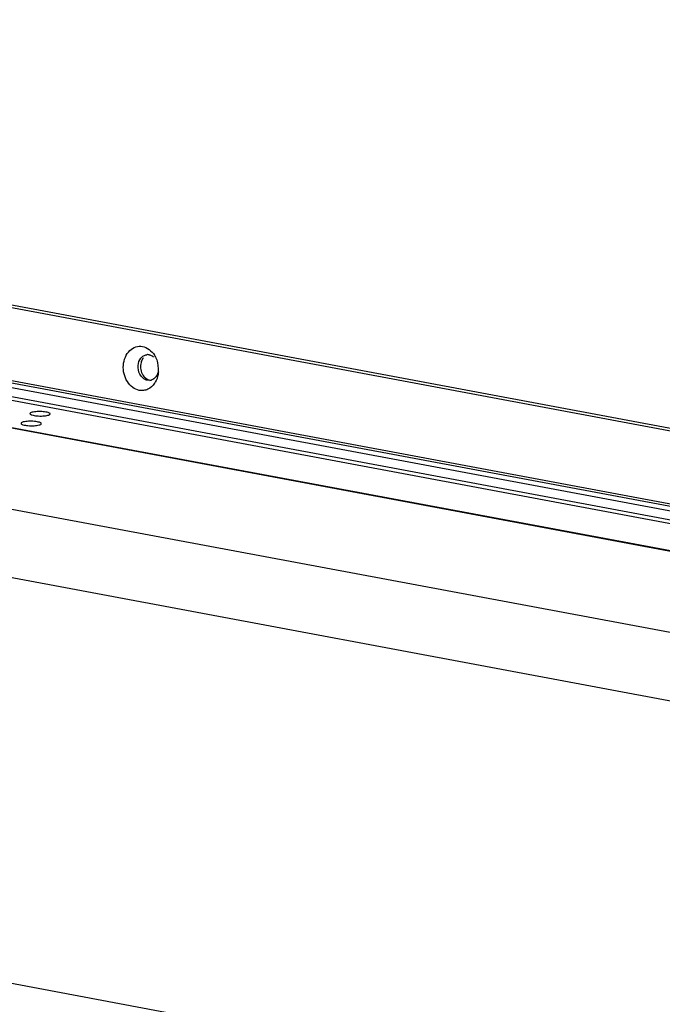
# Model space of a CAD drawing. Header units: millimetres. Extents: x 19192 to 20904, y 1507 to 2734.
# Tile 7 of 80: x 19387 to 19467, y 1661 to 1783. Entities that reach past the tile are written whole.
import ezdxf

# ---------------------------------------------------------------- set-up
doc = ezdxf.new("R2010")
doc.units = ezdxf.units.MM
doc.layers.add('02___PRT_ALL_AXES', color=7, linetype='Continuous')

msp = doc.modelspace()

# ---------------------------------------------------------------- linework, layer by layer
at = {"color": 7, "linetype": 'Continuous'}
for p, q in [((19608.72, 1705.37), (19195.9, 1782.57)), ((19197.12, 1782.72), (19609.94, 1705.51)), ((20024.25, 1617.75), (19194.11, 1773)), ((20024.58, 1618.28), (19194.44, 1773.53)), ((19195.24, 1773.69), (19608.06, 1696.49)), ((20025.2, 1616.46), (19193, 1772.09)), ((19193.21, 1771.63), (20025.41, 1616)), ((20066.85, 1604.78), (19284.29, 1751.13)), ((20066.85, 1604.79), (19284.33, 1751.14)), ((19284.54, 1751.2), (20066.88, 1604.89)), ((20063.7, 1595.33), (19262.45, 1745.18)), ((20060.43, 1587.46), (19256.09, 1737.88)), ((19403.08, 1738.05), (19402.78, 1738.06)), ((20043.38, 1540.41), (19239.04, 1690.83))]:
    msp.add_line(p, q, dxfattribs=at)
for centre, radius, start, end in [((19402.83, 1740.22), 1.02, 88.6353, 96.7325), ((19402.83, 1740.22), 1.02, 79.4147, 88.623), ((19400.76, 1739.4), 3.4, 12.8888, 14.3169), ((19400.67, 1739.38), 3.49, 0.6741, 12.8577), ((19400.78, 1739.38), 3.38, 355.7456, 359.1583), ((19400.72, 1739.38), 3.44, 359.1518, 0.6723), ((19402.96, 1739.06), 1.02, 276.7458, 286.4214), ((19402.96, 1739.06), 1.01, 286.4323, 291.5745), ((19401.57, 1739.11), 2.54, 325.8568, 329.7376)]:
    msp.add_arc(centre, radius, start, end, dxfattribs=at)
for points, knots in [([(19401.78, 1736.82), (19401.49, 1736.87), (19400.9, 1737.15), (19400.24, 1737.89), (19399.84, 1738.86), (19399.75, 1739.93), (19399.99, 1740.94), (19400.52, 1741.76), (19401.3, 1742.26), (19401.9, 1742.3), (19402.18, 1742.24)], [0, 0, 0, 0, 0.115735, 0.242473, 0.378624, 0.517794, 0.652217, 0.776321, 0.890019, 1, 1, 1, 1]), ([(19401.98, 1740.81), (19402.07, 1740.92), (19402.29, 1741.12), (19402.57, 1741.21), (19402.71, 1741.23)], [0, 0, 0, 0, 0.513303, 1, 1, 1, 1]), ([(19402.18, 1742.24), (19402.47, 1742.19), (19403.06, 1741.92), (19403.48, 1741.44), (19403.66, 1741.16)], [0, 0, 0, 0, 0.477312, 1, 1, 1, 1]), ([(19403.01, 1741.22), (19403.06, 1741.21), (19403.25, 1741.16), (19403.43, 1741.06), (19403.55, 1740.96)], [0, 0, 0, 0, 0.241297, 1, 1, 1, 1]), ([(19403.66, 1741.16), (19403.7, 1741.09), (19403.87, 1740.8), (19403.99, 1740.48), (19404.05, 1740.24)], [0, 0, 0, 0, 0.245462, 1, 1, 1, 1]), ([(19401.83, 1738.84), (19401.68, 1739.16), (19401.54, 1739.86), (19401.77, 1740.55), (19401.98, 1740.81)], [0, 0, 0, 0, 0.514489, 1, 1, 1, 1]), ([(19402.78, 1738.06), (19402.58, 1738.1), (19402.19, 1738.3), (19401.93, 1738.64), (19401.83, 1738.84)], [0, 0, 0, 0, 0.474188, 1, 1, 1, 1]), ([(19404.1, 1739.06), (19404.04, 1738.85), (19403.86, 1738.46), (19403.52, 1738.19), (19403.34, 1738.12)], [0, 0, 0, 0, 0.525788, 1, 1, 1, 1]), ([(19404.15, 1739.13), (19404.14, 1739.01), (19404.09, 1738.56), (19403.93, 1738.12), (19403.76, 1737.83)], [0, 0, 0, 0, 0.258648, 1, 1, 1, 1]), ([(19403.67, 1737.69), (19403.46, 1737.38), (19403.03, 1736.98), (19402.31, 1736.77), (19401.95, 1736.79), (19401.78, 1736.82)], [0, 0, 0, 0, 0.512849, 0.75682, 1, 1, 1, 1])]:
    msp.add_open_spline(points, degree=3, knots=knots, dxfattribs=at)
at = {"layer": '02___PRT_ALL_AXES', "color": 7, "linetype": 'Continuous'}
for points, knots in [([(19401.99, 1740.26), (19401.93, 1740.03), (19401.9, 1739.55), (19402.03, 1739.09), (19402.14, 1738.88)], [0, 0, 0, 0, 0.499281, 1, 1, 1, 1]), ([(19402.29, 1740.84), (19402.25, 1740.8), (19402.12, 1740.63), (19402.04, 1740.42), (19401.99, 1740.26)], [0, 0, 0, 0, 0.241361, 1, 1, 1, 1]), ([(19402.14, 1738.88), (19402.22, 1738.72), (19402.41, 1738.44), (19402.69, 1738.24), (19402.84, 1738.17)], [0, 0, 0, 0, 0.519485, 1, 1, 1, 1]), ([(19388.24, 1733.94), (19388.23, 1733.9), (19388.32, 1733.82), (19388.6, 1733.72), (19389.13, 1733.64), (19389.8, 1733.63), (19390.27, 1733.68), (19390.47, 1733.73)], [0, 0, 0, 0, 0.04474, 0.126624, 0.39482, 0.724745, 1, 1, 1, 1]), ([(19388.5, 1734.1), (19388.43, 1734.08), (19388.33, 1734.06), (19388.24, 1733.97), (19388.24, 1733.94)], [0, 0, 0, 0, 0.6489, 1, 1, 1, 1]), ([(19390.73, 1733.9), (19390.74, 1733.93), (19390.65, 1734.02), (19390.37, 1734.11), (19389.84, 1734.2), (19389.17, 1734.2), (19388.7, 1734.16), (19388.5, 1734.1)], [0, 0, 0, 0, 0.04474, 0.126624, 0.39482, 0.724745, 1, 1, 1, 1]), ([(19390.47, 1733.73), (19390.54, 1733.75), (19390.64, 1733.78), (19390.73, 1733.86), (19390.73, 1733.9)], [0, 0, 0, 0, 0.6489, 1, 1, 1, 1]), ([(19387.4, 1732.9), (19387.34, 1732.88), (19387.24, 1732.85), (19387.14, 1732.77), (19387.14, 1732.73)], [0, 0, 0, 0, 0.6489, 1, 1, 1, 1]), ([(19387.14, 1732.73), (19387.14, 1732.7), (19387.22, 1732.61), (19387.5, 1732.52), (19388.03, 1732.43), (19388.7, 1732.42), (19389.17, 1732.47), (19389.38, 1732.53)], [0, 0, 0, 0, 0.04474, 0.126624, 0.39482, 0.724745, 1, 1, 1, 1]), ([(19389.64, 1732.69), (19389.64, 1732.73), (19389.56, 1732.81), (19389.28, 1732.91), (19388.75, 1732.99), (19388.08, 1733), (19387.61, 1732.95), (19387.4, 1732.9)], [0, 0, 0, 0, 0.04474, 0.126624, 0.39482, 0.724745, 1, 1, 1, 1]), ([(19389.38, 1732.53), (19389.44, 1732.54), (19389.54, 1732.57), (19389.64, 1732.65), (19389.64, 1732.69)], [0, 0, 0, 0, 0.6489, 1, 1, 1, 1])]:
    msp.add_open_spline(points, degree=3, knots=knots, dxfattribs=at)
msp.add_open_spline([(19402.84, 1738.17), (19402.92, 1738.14), (19403, 1738.11), (19403.08, 1738.1)], degree=3, dxfattribs=at)

doc.saveas('drawing.dxf')
